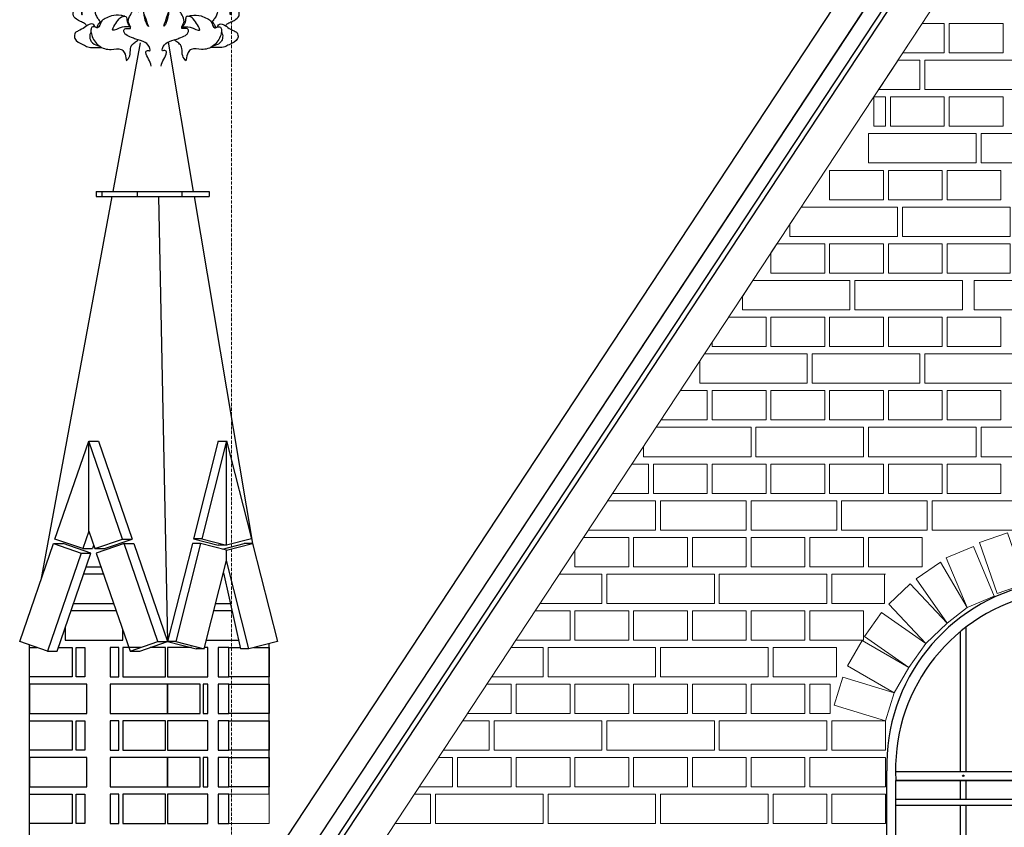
# Model space of a CAD drawing. Header units: millimetres. Extents: x -37887 to 94344, y -69777 to 116976.
# Tile 40 of 205: x 16548 to 18560, y 5862 to 7513. Entities that reach past the tile are written whole.
import ezdxf

# ---------------------------------------------------------------- set-up
doc = ezdxf.new("R2010")
doc.units = ezdxf.units.MM
doc.linetypes.add('Linia siatki', pattern=[19.05, 12.7, -3.175, 0, -3.175])
for name, color, linetype, lineweight in [('01_inwentaryzacja', 8, 'Continuous', 9), ('02_odbudowa', 7, 'Continuous', 30), ('0_WYMIAROWANIE', 6, 'Continuous', 9), ('S-GRID', 1, 'Continuous', 9)]:
    doc.layers.add(name, color=color, linetype=linetype, lineweight=lineweight)

# ---------------------------------------------------------------- blocks, each defined once
blk = doc.blocks.new('DETAL2')
at = {"layer": '02_odbudowa'}
for points, knots in [([(3248.97, 8765.25), (3246.96, 8765.34), (3243.49, 8765.49), (3238.85, 8763.12), (3236.11, 8759.45), (3235.79, 8756.54), (3235.62, 8755.27)], [0, 0, 0, 0, 11.858726, 20.490357, 30.224994, 37.8541, 37.8541, 37.8541, 37.8541]), ([(3248.97, 8765.25), (3250.98, 8765.34), (3254.45, 8765.49), (3259.1, 8763.12), (3261.84, 8759.45), (3262.16, 8756.54), (3262.32, 8755.27)], [0, 0, 0, 0, 11.858726, 20.490357, 30.224994, 37.8541, 37.8541, 37.8541, 37.8541]), ([(3248.97, 8757.37), (3245.36, 8757.22), (3238.82, 8756.96), (3231.29, 8753.4), (3225.99, 8750.29), (3223.49, 8746.24), (3222.9, 8741.24), (3226.38, 8737.34), (3229.99, 8734.4), (3232.85, 8728.73), (3231.37, 8713.41), (3231.06, 8699.98), (3229.7, 8689.76)], [0, 0, 0, 0, 21.409296, 38.803988, 49.511007, 57.480669, 66.707623, 77.410631, 86.712385, 94.84864, 114.166965, 176.308874, 176.308874, 176.308874, 176.308874]), ([(3248.97, 8757.37), (3252.58, 8757.22), (3259.13, 8756.96), (3266.65, 8753.4), (3271.95, 8750.29), (3274.45, 8746.24), (3275.05, 8741.24), (3271.56, 8737.34), (3267.95, 8734.4), (3265.09, 8728.73), (3266.57, 8713.41), (3266.88, 8699.98), (3268.25, 8689.76)], [0, 0, 0, 0, 21.409296, 38.803988, 49.511007, 57.480669, 66.707623, 77.410631, 86.712385, 94.84864, 114.166965, 176.308874, 176.308874, 176.308874, 176.308874]), ([(3233.84, 8683.63), (3232.68, 8684.17), (3230.72, 8685.07), (3231.41, 8687.51), (3231.22, 8689.41), (3229.47, 8689.95), (3227.48, 8689.43), (3226.45, 8687.53), (3223.85, 8687.14), (3224.64, 8683.61), (3220.88, 8685.66), (3218.22, 8685.56), (3215.54, 8685.14), (3213.65, 8684.27), (3211.57, 8684.72), (3209.29, 8681.92), (3209.14, 8679.54), (3207.71, 8677.38), (3206.3, 8678.8), (3205.21, 8679.95), (3202.62, 8680.87), (3200.57, 8678.94), (3199.21, 8676.39), (3200.07, 8674.46), (3200.01, 8672.82), (3199.24, 8672.62), (3198.81, 8672.55)], [0, 0, 0, 0, 6.517218, 11.021475, 13.592712, 17.038698, 20.189528, 25.449573, 28.950705, 33.262111, 38.909425, 45.186925, 51.294188, 54.621273, 57.415891, 63.160436, 72.395757, 73.872412, 75.93412, 81.502489, 85.128047, 90.52411, 96.505671, 101.123252, 102.882234, 105.232537, 105.232537, 105.232537, 105.232537]), ([(3264.11, 8683.63), (3265.26, 8684.17), (3267.22, 8685.07), (3266.53, 8687.51), (3266.72, 8689.41), (3268.47, 8689.95), (3270.46, 8689.43), (3271.5, 8687.53), (3274.09, 8687.14), (3273.3, 8683.61), (3277.07, 8685.66), (3279.72, 8685.56), (3282.41, 8685.14), (3284.3, 8684.27), (3286.37, 8684.72), (3288.65, 8681.92), (3288.8, 8679.54), (3290.23, 8677.38), (3291.65, 8678.8), (3292.74, 8679.95), (3295.32, 8680.87), (3297.38, 8678.94), (3298.74, 8676.39), (3297.87, 8674.46), (3297.93, 8672.82), (3298.71, 8672.62), (3299.13, 8672.55)], [0, 0, 0, 0, 6.517218, 11.021475, 13.592712, 17.038698, 20.189528, 25.449573, 28.950705, 33.262111, 38.909425, 45.186925, 51.294188, 54.621273, 57.415891, 63.160436, 72.395757, 73.872412, 75.93412, 81.502489, 85.128047, 90.52411, 96.505671, 101.123252, 102.882234, 105.232537, 105.232537, 105.232537, 105.232537]), ([(3189.93, 8650.67), (3189.33, 8651.35), (3187.84, 8653.07), (3184.38, 8654.22), (3180.64, 8656.1), (3177.42, 8659.58), (3178.71, 8662.64), (3178.06, 8664.55), (3176.61, 8665.47), (3176.35, 8667.19), (3175.68, 8668.47), (3176, 8669.66), (3176.02, 8670.63), (3176.77, 8671.87), (3178.57, 8671.09), (3180.24, 8671.36), (3182.2, 8671.93), (3184.24, 8671.77), (3186.19, 8672.02), (3187.68, 8670.89), (3186.8, 8668.82), (3186.38, 8667.18), (3185.29, 8665.29), (3185.15, 8663.05), (3185.42, 8661.36), (3185.38, 8660.16), (3186.28, 8660.2), (3185.84, 8661.51), (3186.08, 8662.83), (3185.83, 8664.62), (3186.46, 8666.6), (3187.67, 8668.3), (3187.63, 8670.14), (3187.79, 8671.35), (3187.21, 8672.16), (3187.85, 8673.48), (3189.74, 8674.22), (3192.34, 8674.34), (3194.89, 8674.11), (3196.83, 8673.53), (3198.19, 8673.37), (3199.09, 8672.35), (3198.49, 8670.53), (3197.12, 8668.2), (3196.85, 8664.46), (3196.77, 8660.39), (3199.03, 8657.36), (3200.13, 8655.29), (3201.4, 8654.15), (3199.5, 8651.9), (3198.61, 8650.37), (3198.39, 8648.99)], [0, 0, 0, 0, 5.345847, 13.463796, 21.06049, 31.30438, 37.068535, 39.008121, 42.986605, 46.453575, 49.053228, 51.286457, 53.53869, 54.950388, 59.131783, 62.537444, 65.415583, 71.179317, 74.852768, 76.711995, 81.187274, 85.7781, 87.532297, 94.132496, 98.062949, 99.140867, 99.926106, 102.021656, 104.766984, 108.950052, 112.218393, 117.131517, 120.942777, 123.168979, 124.046077, 126.630863, 130.212618, 136.011354, 142.084485, 145.4588, 148.199267, 150.063454, 152.715149, 158.586977, 166.671626, 174.696391, 182.211711, 188.508938, 188.880095, 192.118857, 201.058586, 201.058586, 201.058586, 201.058586]), ([(3308.02, 8650.67), (3308.61, 8651.35), (3310.1, 8653.07), (3313.57, 8654.22), (3317.3, 8656.1), (3320.53, 8659.58), (3319.23, 8662.64), (3319.89, 8664.55), (3321.33, 8665.47), (3321.6, 8667.19), (3322.27, 8668.47), (3321.94, 8669.66), (3321.93, 8670.63), (3321.17, 8671.87), (3319.37, 8671.09), (3317.7, 8671.36), (3315.75, 8671.93), (3313.7, 8671.77), (3311.76, 8672.02), (3310.27, 8670.89), (3311.14, 8668.82), (3311.57, 8667.18), (3312.65, 8665.29), (3312.79, 8663.05), (3312.52, 8661.36), (3312.56, 8660.16), (3311.66, 8660.2), (3312.11, 8661.51), (3311.86, 8662.83), (3312.11, 8664.62), (3311.48, 8666.6), (3310.28, 8668.3), (3310.32, 8670.14), (3310.15, 8671.35), (3310.74, 8672.16), (3310.1, 8673.48), (3308.2, 8674.22), (3305.6, 8674.34), (3303.05, 8674.11), (3301.11, 8673.53), (3299.75, 8673.37), (3298.85, 8672.35), (3299.45, 8670.53), (3300.82, 8668.2), (3301.09, 8664.46), (3301.17, 8660.39), (3298.91, 8657.36), (3297.82, 8655.29), (3296.54, 8654.15), (3298.45, 8651.9), (3299.34, 8650.37), (3299.55, 8648.99)], [0, 0, 0, 0, 5.345847, 13.463796, 21.06049, 31.30438, 37.068535, 39.008121, 42.986605, 46.453575, 49.053228, 51.286457, 53.53869, 54.950388, 59.131783, 62.537444, 65.415583, 71.179317, 74.852768, 76.711995, 81.187274, 85.7781, 87.532297, 94.132496, 98.062949, 99.140867, 99.926106, 102.021656, 104.766984, 108.950052, 112.218393, 117.131517, 120.942777, 123.168979, 124.046077, 126.630863, 130.212618, 136.011354, 142.084485, 145.4588, 148.199267, 150.063454, 152.715149, 158.586977, 166.671626, 174.696391, 182.211711, 188.508938, 188.880095, 192.118857, 201.058586, 201.058586, 201.058586, 201.058586]), ([(3244.75, 8616.33), (3244.27, 8618.32), (3242.89, 8622.26), (3239.81, 8626.02), (3240.48, 8629.73), (3242.38, 8629.47), (3244.2, 8629.3), (3243.11, 8633.67), (3239.63, 8637.19), (3232.86, 8638.62), (3227.46, 8640.9), (3223.56, 8642.22), (3221.47, 8644.91), (3221.14, 8647.5), (3223.7, 8648.74), (3225.42, 8647.93), (3227.3, 8648.38), (3227.04, 8650.08), (3226.07, 8651.66), (3224.49, 8655.12), (3227.27, 8660.13), (3228.89, 8664.11), (3236.75, 8668.37), (3234.37, 8665.05), (3233.98, 8664.11), (3233.64, 8662.34), (3234.75, 8663.35), (3235.28, 8664.11), (3236.48, 8665.51), (3237.06, 8666.58), (3237.45, 8667.3)], [26.392183, 26.392183, 26.392183, 26.392183, 32.526358, 38.86137, 39.924671, 42.678472, 43.142045, 44.936628, 51.539782, 60.145018, 64.042124, 69.453149, 71.872758, 74.197572, 75.943488, 79.145555, 79.826429, 81.048342, 83.152302, 85.889991, 91.762614, 97.839393, 103.11255, 104.885929, 106.696541, 107.576981, 108.208032, 109.846614, 111.02045, 113.51717, 113.51717, 113.51717, 113.51717]), ([(3253.19, 8616.33), (3253.68, 8618.32), (3255.06, 8622.26), (3258.14, 8626.02), (3257.46, 8629.73), (3255.56, 8629.47), (3253.75, 8629.3), (3254.83, 8633.67), (3258.31, 8637.19), (3265.09, 8638.62), (3270.48, 8640.9), (3274.39, 8642.22), (3276.47, 8644.91), (3276.81, 8647.5), (3274.25, 8648.74), (3272.53, 8647.93), (3270.64, 8648.38), (3270.91, 8650.08), (3271.87, 8651.66), (3273.45, 8655.12), (3270.67, 8660.13), (3269.06, 8664.11), (3261.2, 8668.37), (3263.57, 8665.05), (3263.96, 8664.11), (3264.31, 8662.34), (3263.19, 8663.35), (3262.66, 8664.11), (3261.46, 8665.51), (3260.88, 8666.58), (3260.49, 8667.3)], [26.392183, 26.392183, 26.392183, 26.392183, 32.526358, 38.86137, 39.924671, 42.678472, 43.142045, 44.936628, 51.539782, 60.145018, 64.042124, 69.453149, 71.872758, 74.197572, 75.943488, 79.145555, 79.826429, 81.048342, 83.152302, 85.889991, 91.762614, 97.839393, 103.11255, 104.885929, 106.696541, 107.576981, 108.208032, 109.846614, 111.02045, 113.51717, 113.51717, 113.51717, 113.51717]), ([(3227.32, 8649.35), (3225.06, 8649.78), (3220.21, 8650.72), (3208.39, 8643.47), (3215.9, 8654.91), (3219.36, 8658.67), (3222.86, 8658.9), (3223.77, 8657.53), (3224.14, 8655.75), (3224.12, 8652.55), (3226.03, 8650.36), (3227.32, 8649.36)], [0, 0, 0, 0, 14.636318, 31.50699, 50.288339, 61.699803, 66.017307, 67.970353, 71.001482, 76.910415, 86.684511, 86.684511, 86.684511, 86.684511]), ([(3270.63, 8649.35), (3272.88, 8649.78), (3277.74, 8650.72), (3289.56, 8643.47), (3282.04, 8654.91), (3278.58, 8658.67), (3275.09, 8658.9), (3274.17, 8657.53), (3273.8, 8655.75), (3273.82, 8652.55), (3271.92, 8650.36), (3270.63, 8649.36)], [0, 0, 0, 0, 14.636318, 31.50699, 50.288339, 61.699803, 66.017307, 67.970353, 71.001482, 76.910415, 86.684511, 86.684511, 86.684511, 86.684511]), ([(3196.81, 8649.73), (3196.57, 8650.3), (3196.06, 8651.55), (3193.96, 8652.42), (3190.98, 8651.7), (3187.67, 8648.69), (3183.64, 8646.67), (3179.98, 8645.01), (3179.13, 8642.35), (3179.47, 8637.36), (3185.75, 8635.45), (3190.68, 8632.23), (3196.21, 8631.92), (3200.14, 8632.12), (3202.51, 8632.19)], [0, 0, 0, 0, 3.550937, 7.892496, 12.174499, 21.377252, 33.947343, 39.929336, 43.885293, 49.900794, 67.884588, 76.136755, 85.649781, 99.958062, 99.958062, 99.958062, 99.958062]), ([(3193.45, 8645.47), (3193.1, 8644.73), (3192.09, 8642.6), (3192.46, 8638.94), (3195.25, 8634.88), (3198.53, 8633.79), (3200.73, 8633.27)], [0, 0, 0, 0, 4.923365, 13.999383, 20.415212, 33.59326, 33.59326, 33.59326, 33.59326]), ([(3301.14, 8649.73), (3301.37, 8650.3), (3301.88, 8651.55), (3303.98, 8652.42), (3306.97, 8651.7), (3310.28, 8648.69), (3314.31, 8646.67), (3317.96, 8645.01), (3318.81, 8642.35), (3318.48, 8637.36), (3312.19, 8635.45), (3307.27, 8632.23), (3301.73, 8631.92), (3297.81, 8632.12), (3295.44, 8632.19)], [0, 0, 0, 0, 3.550937, 7.892496, 12.174499, 21.377252, 33.947343, 39.929336, 43.885293, 49.900794, 67.884588, 76.136755, 85.649781, 99.958062, 99.958062, 99.958062, 99.958062]), ([(3304.49, 8645.47), (3304.85, 8644.73), (3305.86, 8642.6), (3305.48, 8638.94), (3302.69, 8634.88), (3299.41, 8633.79), (3297.21, 8633.27)], [0, 0, 0, 0, 4.923365, 13.999383, 20.415212, 33.59326, 33.59326, 33.59326, 33.59326]), ([(3223.65, 8620.75), (3224.77, 8622.11), (3227.27, 8625.14), (3226.73, 8629.91), (3227.73, 8634.13), (3230.56, 8636.36), (3232.67, 8637.94), (3233.66, 8638.69)], [0, 0, 0, 0, 10.132665, 22.725873, 27.134252, 35.559999, 43.108799, 43.108799, 43.108799, 43.108799]), ([(3274.29, 8620.75), (3273.18, 8622.11), (3270.68, 8625.14), (3271.22, 8629.91), (3270.21, 8634.13), (3267.38, 8636.36), (3265.28, 8637.94), (3264.28, 8638.69)], [0, 0, 0, 0, 10.132665, 22.725873, 27.134252, 35.559999, 43.108799, 43.108799, 43.108799, 43.108799])]:
    blk.add_open_spline(points, degree=3, knots=knots, dxfattribs=at)
for points in [[(3237.45, 8667.3), (3236.35, 8671.85), (3236.21, 8674.89), (3233.87, 8678.19), (3233.45, 8683.16), (3235.25, 8686.05), (3235.38, 8688.67), (3235.52, 8692.25), (3236.63, 8692.25), (3237.87, 8691.15), (3239.8, 8688.67), (3239.52, 8686.74), (3240.21, 8685.22), (3241.32, 8683.02), (3241.73, 8683.02), (3241.32, 8684.26), (3240.9, 8685.5), (3240.35, 8686.74), (3240.35, 8688.53), (3241.87, 8690.6), (3244.64, 8697.27), (3246.11, 8699.26), (3248.71, 8701.08), (3248.97, 8701.08)], [(3261.47, 8672.06), (3261.47, 8671.87), (3261.6, 8674.91), (3263.94, 8678.22), (3264.35, 8683.18), (3262.55, 8686.07), (3262.41, 8688.69), (3262.26, 8692.28), (3261.16, 8692.27), (3259.92, 8691.17), (3257.99, 8688.68), (3258.27, 8686.76), (3257.58, 8685.24), (3256.48, 8683.03), (3256.07, 8683.03), (3256.48, 8684.27), (3256.89, 8685.51), (3257.44, 8686.75), (3257.44, 8688.55), (3255.92, 8690.61), (3253.14, 8697.28), (3251.66, 8699.27), (3249.06, 8701.08), (3248.8, 8701.08)], [(3242.29, 8650.16), (3239.71, 8658.17), (3237.45, 8667.3), (3237.69, 8668.59), (3247.71, 8673.4), (3248.97, 8673.33)], [(3255.56, 8650.17), (3258.13, 8658.18), (3260.37, 8667.32), (3260.13, 8668.61), (3250.11, 8673.41), (3248.84, 8673.33)], [(3238.2, 8662.23), (3238.73, 8658.29), (3239.44, 8655.69), (3240.68, 8652.38), (3242.29, 8650.16), (3242.39, 8650.13)], [(3259.52, 8662.26), (3259.01, 8658.32), (3258.3, 8655.72), (3257.07, 8652.4), (3255.47, 8650.18), (3255.36, 8650.15)], [(3222.17, 8658.76), (3219.07, 8659.39), (3210.78, 8658.95), (3205.54, 8656.71), (3202.05, 8654.1), (3199.12, 8648.99), (3198.37, 8648.99), (3197.31, 8649.55), (3195.74, 8649.79), (3194.29, 8649.32), (3193.43, 8646.9), (3194.05, 8642.64), (3200.17, 8633.68), (3210.49, 8630.54), (3219.16, 8630.54), (3221.73, 8627.97), (3223.49, 8621.88), (3223.65, 8620.75)], [(3275.77, 8658.76), (3278.88, 8659.39), (3287.17, 8658.95), (3292.4, 8656.71), (3295.89, 8654.1), (3298.82, 8648.99), (3299.57, 8648.99), (3300.63, 8649.55), (3302.21, 8649.79), (3303.66, 8649.32), (3304.52, 8646.9), (3303.89, 8642.64), (3297.77, 8633.68), (3287.45, 8630.54), (3278.79, 8630.54), (3276.22, 8627.97), (3274.45, 8621.88), (3274.29, 8620.75)]]:
    blk.add_spline(points, degree=3, dxfattribs=at)
blk = doc.blocks.new('A$C6BED1DB5')
at = {"layer": '02_odbudowa', "lineweight": 30}
for points in [[(-311.4, 0), (-311.4, 946.8)], [(-302.3, 948.8), (-302.3, 0)], [(-293.1, 0), (-293.1, 946.8)], [(-454.6, 851.1), (-454.6, 565.6)], [(-442.4, 565.6), (-442.4, 860.8)], [(-162.1, 565.6), (-162.1, 860.8)], [(-149.9, 851.1), (-149.9, 565.6)], [(-604.5, 0), (-604.5, 566.5)], [(-586.2, 565.6), (-311.4, 565.6)], [(-526.5, 565.6), (-514.3, 565.6)], [(-454.6, 565.6), (-442.4, 565.6)], [(-382.8, 565.6), (-370.6, 565.6)], [(-293.1, 565.6), (-18.3, 565.6)], [(-221.7, 565.6), (-233.9, 565.6)], [(-149.9, 565.6), (-162.1, 565.6)], [(-78, 565.6), (-90.2, 565.6)], [(0, 0), (0, 566.5)], [(-586.2, 547.3), (-311.4, 547.3)], [(-311.4, 547.3), (-586.2, 547.3)], [(-586.2, 0), (-586.2, 547.3)], [(-454.6, 547.3), (-454.6, 508.6)], [(-442.4, 508.6), (-442.4, 547.3)], [(-293.1, 547.3), (-18.3, 547.3)], [(-293.1, 547.3), (-18.3, 547.3)], [(-162.1, 508.6), (-162.1, 547.3)], [(-149.9, 547.3), (-149.9, 508.6)], [(-18.3, 0), (-18.3, 547.3)], [(-586.2, 508.6), (-311.4, 508.6)], [(-18.3, 508.6), (-293.1, 508.6)], [(-586.2, 496.4), (-311.4, 496.4)], [(-454.6, 496.4), (-454.6, 335)], [(-454.6, 496.4), (-454.6, 69.2)], [(-442.4, 69.2), (-442.4, 496.4)], [(-442.4, 335), (-442.4, 496.4)], [(-18.3, 496.4), (-293.1, 496.4)], [(-162.1, 69.2), (-162.1, 496.4)], [(-162.1, 335), (-162.1, 496.4)], [(-149.9, 496.4), (-149.9, 335)], [(-149.9, 496.4), (-149.9, 69.2)], [(-586.2, 69.2), (-311.4, 69.2)], [(-18.3, 69.2), (-293.1, 69.2)], [(-586.2, 57), (-311.4, 57)], [(-454.6, 57), (-586.2, 57)], [(-454.6, 57), (-454.6, 18.3)], [(-442.4, 18.3), (-442.4, 57)], [(-18.3, 57), (-293.1, 57)], [(-162.1, 18.3), (-162.1, 57)], [(-149.9, 57), (-149.9, 18.3)], [(-149.9, 57), (-18.3, 57)], [(-311.4, 0), (-604.5, 0)], [(-586.2, 18.3), (-311.4, 18.3)], [(-586.2, 6.1), (-311.4, 6.1)], [(-311.4, 0), (-293.1, 0)], [(-18.3, 18.3), (-293.1, 18.3)], [(-18.3, 6.1), (-293.1, 6.1)], [(-293.1, 0), (0, 0)]]:
    blk.add_lwpolyline(points, dxfattribs=at)
for centre in [(-448.5, 556.7), (-156, 556.7), (-448.5, 63.1), (-156, 63.1), (-448.5, 12.2), (-156, 12.2)]:
    blk.add_circle(centre, 1.53, dxfattribs=at)
for centre, radius, start, end in [((-226.2, 578.1), 378.5, 101.5924, 181.7452), ((-378.3, 578.1), 378.5, 358.2548, 78.4076), ((-221, 569.6), 365.9, 104.3091, 183.4857), ((-383.5, 569.6), 365.9, 356.5143, 75.6909), ((-0.1, 536.2), 371.6, 178.2834, 178.338), ((-604.4, 536.2), 371.6, 1.662, 1.7166)]:
    blk.add_arc(centre, radius, start, end, dxfattribs=at)

msp = doc.modelspace()

# ---------------------------------------------------------------- linework, layer by layer
at = {"layer": '01_inwentaryzacja'}
for p, q in [((16961.8, 5542.7), (18526.8, 7917.4)), ((17057.9, 5479.4), (18622.9, 7854.1)), ((18392.8, 7505), (18353.3, 7445)), ((18343.4, 7430), (18303.8, 7370)), ((18294, 7355), (18294, 7295)), ((18145.3, 7129.4), (18122.3, 7094.5)), ((18095.9, 7054.4), (18083.5, 7035.7)), ((18046.4, 6979.4), (18025.1, 6947.1))]:
    msp.add_line(p, q, dxfattribs=at)
for points in [[(18353.3, 7445), (18437.9, 7445), (18437.9, 7505), (18392.8, 7505)], [(18447.9, 7505), (18447.9, 7445), (18557.9, 7445), (18557.9, 7505), (18447.9, 7505)], [(18303.8, 7370), (18387.9, 7370), (18387.9, 7430), (18343.4, 7430)], [(18397.9, 7430), (18397.9, 7370), (18617.9, 7370), (18617.9, 7430), (18397.9, 7430)], [(18294, 7295), (18317.9, 7295), (18317.9, 7355), (18294, 7355)], [(18327.9, 7355), (18327.9, 7295), (18437.9, 7295), (18437.9, 7355), (18327.9, 7355)], [(18447.9, 7355), (18447.9, 7295), (18557.9, 7295), (18557.9, 7355), (18447.9, 7355)], [(18282.9, 7280), (18282.9, 7220), (18502.9, 7220), (18502.9, 7280), (18282.9, 7280)], [(18512.9, 7280), (18512.9, 7220), (18732.9, 7220), (18732.9, 7280), (18512.9, 7280)], [(18203.5, 7204.4), (18203.5, 7144.4), (18313.5, 7144.4), (18313.5, 7204.4), (18203.5, 7204.4)], [(18323.5, 7204.4), (18323.5, 7144.4), (18433.5, 7144.4), (18433.5, 7204.4), (18323.5, 7204.4)], [(18443.5, 7204.4), (18443.5, 7144.4), (18553.5, 7144.4), (18553.5, 7204.4), (18443.5, 7204.4)], [(18122.3, 7094.5), (18122.3, 7069.4), (18342.3, 7069.4), (18342.3, 7129.4), (18145.3, 7129.4)], [(18352.3, 7129.4), (18352.3, 7069.4), (18572.3, 7069.4), (18572.3, 7129.4), (18352.3, 7129.4)], [(18083.5, 7035.7), (18083.5, 6994.4), (18193.5, 6994.4), (18193.5, 7054.4), (18095.9, 7054.4)], [(18203.5, 7054.4), (18203.5, 6994.4), (18313.5, 6994.4), (18313.5, 7054.4), (18203.5, 7054.4)], [(18323.5, 7054.4), (18323.5, 6994.4), (18433.5, 6994.4), (18433.5, 7054.4), (18323.5, 7054.4)], [(18443.5, 7054.4), (18443.5, 6994.4), (18572.3, 6994.4), (18572.3, 7054.4), (18443.5, 7054.4)], [(18025.1, 6947.1), (18025.1, 6919.4), (18245.1, 6919.4), (18245.1, 6979.4), (18046.4, 6979.4)], [(18255.1, 6979.4), (18255.1, 6919.4), (18475.1, 6919.4), (18475.1, 6979.4), (18255.1, 6979.4)], [(18498.9, 6979.4), (18498.9, 6919.4), (18718.9, 6919.4), (18718.9, 6979.4), (18498.9, 6979.4)], [(17963.5, 6853.6), (17963.5, 6844.4), (18073.5, 6844.4), (18073.5, 6904.4), (17997, 6904.4)], [(18083.5, 6904.4), (18083.5, 6844.4), (18193.5, 6844.4), (18193.5, 6904.4), (18083.5, 6904.4)], [(18203.5, 6904.4), (18203.5, 6844.4), (18313.5, 6844.4), (18313.5, 6904.4), (18203.5, 6904.4)], [(18323.5, 6904.4), (18323.5, 6844.4), (18433.5, 6844.4), (18433.5, 6904.4), (18323.5, 6904.4)], [(18443.5, 6904.4), (18443.5, 6844.4), (18553.5, 6844.4), (18553.5, 6904.4), (18443.5, 6904.4)], [(17937.9, 6814.7), (17937.9, 6769.4), (18157.9, 6769.4), (18157.9, 6829.4), (17947.6, 6829.4)], [(18167.9, 6829.4), (18167.9, 6769.4), (18387.9, 6769.4), (18387.9, 6829.4), (18167.9, 6829.4)], [(18397.9, 6829.4), (18397.9, 6769.4), (18617.9, 6769.4), (18617.9, 6829.4), (18397.9, 6829.4)], [(17858.6, 6694.4), (17953.5, 6694.4), (17953.5, 6754.4), (17898.1, 6754.4)], [(17963.5, 6754.4), (17963.5, 6694.4), (18073.5, 6694.4), (18073.5, 6754.4), (17963.5, 6754.4)], [(18083.5, 6754.4), (18083.5, 6694.4), (18193.5, 6694.4), (18193.5, 6754.4), (18083.5, 6754.4)], [(18203.5, 6754.4), (18203.5, 6694.4), (18313.5, 6694.4), (18313.5, 6754.4), (18203.5, 6754.4)], [(18323.5, 6754.4), (18323.5, 6694.4), (18433.5, 6694.4), (18433.5, 6754.4), (18323.5, 6754.4)], [(18443.5, 6754.4), (18443.5, 6694.4), (18553.5, 6694.4), (18553.5, 6754.4), (18443.5, 6754.4)], [(17822.9, 6640.2), (17822.9, 6619.4), (18042.9, 6619.4), (18042.9, 6679.4), (17848.7, 6679.4)], [(18052.9, 6679.4), (18052.9, 6619.4), (18272.9, 6619.4), (18272.9, 6679.4), (18052.9, 6679.4)], [(18282.9, 6679.4), (18282.9, 6619.4), (18502.9, 6619.4), (18502.9, 6679.4), (18282.9, 6679.4)], [(18512.9, 6679.4), (18512.9, 6619.4), (18732.9, 6619.4), (18732.9, 6679.4), (18512.9, 6679.4)], [(17759.7, 6544.4), (17833.5, 6544.4), (17833.5, 6604.4), (17799.3, 6604.4)], [(17843.5, 6604.4), (17843.5, 6544.4), (17953.5, 6544.4), (17953.5, 6604.4), (17843.5, 6604.4)], [(17963.5, 6604.4), (17963.5, 6544.4), (18073.5, 6544.4), (18073.5, 6604.4), (17963.5, 6604.4)], [(18083.5, 6604.4), (18083.5, 6544.4), (18193.5, 6544.4), (18193.5, 6604.4), (18083.5, 6604.4)], [(18203.5, 6604.4), (18203.5, 6544.4), (18313.5, 6544.4), (18313.5, 6604.4), (18203.5, 6604.4)], [(18323.5, 6604.4), (18323.5, 6544.4), (18433.5, 6544.4), (18433.5, 6604.4), (18323.5, 6604.4)], [(18443.5, 6604.4), (18443.5, 6544.4), (18553.5, 6544.4), (18553.5, 6604.4), (18443.5, 6604.4)], [(17847.9, 6529.4), (17847.9, 6469.4), (17710.3, 6469.4)], [(17749.9, 6529.4), (17847.9, 6529.4)], [(18032.9, 6469.4), (17857.9, 6469.4), (17857.9, 6529.4), (18032.9, 6529.4), (18032.9, 6469.4)], [(18217.9, 6469.4), (18042.9, 6469.4), (18042.9, 6529.4), (18217.9, 6529.4), (18217.9, 6469.4)], [(18402.9, 6469.4), (18227.9, 6469.4), (18227.9, 6529.4), (18402.9, 6529.4), (18402.9, 6469.4)], [(18587.9, 6469.4), (18412.9, 6469.4), (18412.9, 6529.4), (18587.9, 6529.4), (18587.9, 6469.4)], [(18602.8, 6359.6), (18546.1, 6340), (18510, 6444.3), (18566.7, 6463.9), (18602.8, 6359.6)], [(17682.9, 6427.8), (17682.9, 6394.4), (17792.9, 6394.4), (17792.9, 6454.4), (17700.4, 6454.4)], [(17802.9, 6454.4), (17802.9, 6394.4), (17912.9, 6394.4), (17912.9, 6454.4), (17802.9, 6454.4)], [(17922.9, 6454.4), (17922.9, 6394.4), (18032.9, 6394.4), (18032.9, 6454.4), (17922.9, 6454.4)], [(18042.9, 6454.4), (18042.9, 6394.4), (18152.9, 6394.4), (18152.9, 6454.4), (18042.9, 6454.4)], [(18162.9, 6454.4), (18162.9, 6394.4), (18272.9, 6394.4), (18272.9, 6454.4), (18162.9, 6454.4)], [(18282.9, 6454.4), (18282.9, 6394.4), (18392.9, 6394.4), (18392.9, 6454.4), (18282.9, 6454.4)], [(18540, 6334.3), (18484.7, 6311), (18441.9, 6412.7), (18497.2, 6436), (18540, 6334.3)], [(18484.7, 6311), (18443.5, 6279), (18380.6, 6369.7), (18429.9, 6403.9), (18484.7, 6311)], [(17737.9, 6379.4), (17737.9, 6319.4), (17611.5, 6319.4)], [(17651, 6379.4), (17737.9, 6379.4)], [(17967.9, 6379.4), (17967.9, 6319.4), (17747.9, 6319.4), (17747.9, 6379.4), (17967.9, 6379.4)], [(18197.9, 6379.4), (18197.9, 6319.4), (17977.9, 6319.4), (17977.9, 6379.4), (18197.9, 6379.4)], [(18315.7, 6379.4), (18315.7, 6319.4), (18207.9, 6319.4), (18207.9, 6379.4), (18317.9, 6379.4)], [(18443.5, 6279), (18399.8, 6237.9), (18324.2, 6318.3), (18367.9, 6359.4), (18443.5, 6279)], [(17562.9, 6245.7), (17562.9, 6244.4), (17672.9, 6244.4), (17672.9, 6304.4), (17601.6, 6304.4)], [(17682.9, 6304.4), (17682.9, 6244.4), (17792.9, 6244.4), (17792.9, 6304.4), (17682.9, 6304.4)], [(17802.9, 6304.4), (17802.9, 6244.4), (17912.9, 6244.4), (17912.9, 6304.4), (17802.9, 6304.4)], [(17922.9, 6304.4), (17922.9, 6244.4), (18032.9, 6244.4), (18032.9, 6304.4), (17922.9, 6304.4)], [(18042.9, 6304.4), (18042.9, 6244.4), (18152.9, 6244.4), (18152.9, 6304.4), (18042.9, 6304.4)], [(18162.9, 6304.4), (18162.9, 6244.4), (18272.9, 6244.4), (18272.9, 6304.4), (18162.9, 6304.4)], [(18399.8, 6237.9), (18365.5, 6188.7), (18275, 6251.9), (18309.4, 6301.1), (18399.8, 6237.9)], [(18365.5, 6188.7), (18335.5, 6136.8), (18239.9, 6192), (18270, 6244), (18365.5, 6188.7)], [(17512.6, 6169.4), (17617.9, 6169.4), (17617.9, 6229.4), (17552.2, 6229.4)], [(17847.9, 6229.4), (17847.9, 6169.4), (17627.9, 6169.4), (17627.9, 6229.4), (17847.9, 6229.4)], [(18077.9, 6229.4), (18077.9, 6169.4), (17857.9, 6169.4), (17857.9, 6229.4), (18077.9, 6229.4)], [(18217.8, 6229.4), (18217.8, 6169.4), (18087.9, 6169.4), (18087.9, 6229.4), (18217.8, 6229.4)], [(18230.3, 6169), (18212.7, 6111.7), (18317.9, 6079.4), (18335.5, 6136.8), (18230.3, 6169)], [(17463.2, 6094.4), (17552.9, 6094.4), (17552.9, 6154.4), (17502.7, 6154.4)], [(17562.9, 6154.4), (17562.9, 6094.4), (17672.9, 6094.4), (17672.9, 6154.4), (17562.9, 6154.4)], [(17682.9, 6154.4), (17682.9, 6094.4), (17792.9, 6094.4), (17792.9, 6154.4), (17682.9, 6154.4)], [(17802.9, 6154.4), (17802.9, 6094.4), (17912.9, 6094.4), (17912.9, 6154.4), (17802.9, 6154.4)], [(17922.9, 6154.4), (17922.9, 6094.4), (18032.9, 6094.4), (18032.9, 6154.4), (17922.9, 6154.4)], [(18042.9, 6154.4), (18042.9, 6094.4), (18152.9, 6094.4), (18152.9, 6154.4), (18042.9, 6154.4)], [(18162.9, 6154.4), (18162.9, 6094.4), (18204.4, 6094.4), (18204.4, 6154.4), (18162.9, 6154.4)], [(17413.8, 6019.4), (17507.9, 6019.4), (17507.9, 6079.4), (17453.3, 6079.4)], [(17737.9, 6079.4), (17737.9, 6019.4), (17517.9, 6019.4), (17517.9, 6079.4), (17737.9, 6079.4)], [(17967.9, 6079.4), (17967.9, 6019.4), (17747.9, 6019.4), (17747.9, 6079.4), (17967.9, 6079.4)], [(18197.9, 6079.4), (18197.9, 6019.4), (17977.9, 6019.4), (17977.9, 6079.4), (18197.9, 6079.4)], [(18207.9, 6079.4), (18207.9, 6019.4), (18317.9, 6019.4), (18317.9, 6079.4), (18207.9, 6079.4)], [(17364.3, 5944.4), (17432.9, 5944.4), (17432.9, 6004.4), (17403.9, 6004.4)], [(17442.9, 6004.4), (17442.9, 5944.4), (17552.9, 5944.4), (17552.9, 6004.4), (17442.9, 6004.4)], [(17562.9, 6004.4), (17562.9, 5944.4), (17672.9, 5944.4), (17672.9, 6004.4), (17562.9, 6004.4)], [(17682.9, 6004.4), (17682.9, 5944.4), (17792.9, 5944.4), (17792.9, 6004.4), (17682.9, 6004.4)], [(17802.9, 6004.4), (17802.9, 5944.4), (17912.9, 5944.4), (17912.9, 6004.4), (17802.9, 6004.4)], [(17922.9, 6004.4), (17922.9, 5944.4), (18032.9, 5944.4), (18032.9, 6004.4), (17922.9, 6004.4)], [(18042.9, 6004.4), (18042.9, 5944.4), (18152.9, 5944.4), (18152.9, 6004.4), (18042.9, 6004.4)], [(18317.9, 5944.4), (18162.9, 5944.4), (18162.9, 6004.4), (18317.9, 6004.4), (18317.9, 5944.4)], [(16975.5, 5869.4), (16975.5, 5929.4), (17057.9, 5929.4), (17057.9, 5869.4), (16975.5, 5869.4)], [(17314.9, 5869.4), (17387.9, 5869.4), (17387.9, 5929.4), (17354.4, 5929.4)], [(17617.9, 5929.4), (17617.9, 5869.4), (17397.9, 5869.4), (17397.9, 5929.4), (17617.9, 5929.4)], [(17847.9, 5929.4), (17847.9, 5869.4), (17627.9, 5869.4), (17627.9, 5929.4), (17847.9, 5929.4)], [(18077.9, 5929.4), (18077.9, 5869.4), (17857.9, 5869.4), (17857.9, 5929.4), (18077.9, 5929.4)], [(18087.9, 5929.4), (18087.9, 5869.4), (18197.9, 5869.4), (18197.9, 5929.4), (18087.9, 5929.4)], [(18207.9, 5929.4), (18207.9, 5869.4), (18317.9, 5869.4), (18317.9, 5929.4), (18207.9, 5929.4)]]:
    msp.add_lwpolyline(points, dxfattribs=at)
at = {"layer": '02_odbudowa'}
for p, q in [((16851.4, 7466.9), (16902.9, 7161.4)), ((16794.4, 7465.2), (16738.2, 7161.4)), ((16736.4, 7151.4), (16591.4, 6367)), ((16704.3, 7161.4), (16704.3, 7151.4)), ((16704.3, 7161.4), (16935.7, 7161.4)), ((16704.3, 7151.4), (16935.7, 7151.4)), ((16715.7, 7161.4), (16715.7, 7151.4)), ((16736.4, 7151.4), (16904.5, 7151.4)), ((16762.6, 7151.4), (16878.3, 7151.4)), ((16788.2, 7161.4), (16788.2, 7151.4)), ((16831.7, 7151.4), (16850.4, 6241.4)), ((16879.3, 7161.4), (16879.3, 7151.4)), ((16904.5, 7151.4), (17024.1, 6441.9)), ((16935.7, 7161.4), (16935.7, 7151.4)), ((16689.3, 6467), (16689.3, 6651.4)), ((16689.3, 6651.4), (16709.3, 6651.4)), ((16709.3, 6651.4), (16778.2, 6451.1)), ((16954.1, 6651.8), (16903.4, 6451.5)), ((16954.1, 6651.4), (16971, 6651.4)), ((16689.3, 6467), (16677.1, 6431.6)), ((16617.1, 6441.7), (16637.1, 6441.7)), ((16693.8, 6422.2), (16637.1, 6441.7)), ((16721.4, 6431.6), (16778.2, 6451.1)), ((16758.2, 6451.1), (16778.2, 6451.1)), ((16761.4, 6441.7), (16781.4, 6441.7)), ((16781.4, 6441.7), (16850.2, 6241.7)), ((16901, 6441.9), (16850.3, 6241.8)), ((16917.9, 6441.9), (16901, 6441.9)), ((16920.3, 6451.5), (16903.4, 6451.5)), ((16903.4, 6451.5), (16954.1, 6438.7)), ((16962.6, 6430.7), (17006.6, 6441.7)), ((17023.5, 6441.7), (17006.6, 6441.7)), ((16624.9, 6221.9), (16693.8, 6422.2)), ((16673.8, 6422.2), (16693.8, 6422.2)), ((16677.1, 6431.6), (16697.1, 6431.6)), ((16699.3, 6438), (16697.1, 6431.6)), ((16701.4, 6431.6), (16721.4, 6431.6)), ((16971, 6438.7), (16954.1, 6438.7)), ((16964.6, 6382), (16999.7, 6227)), ((16793.6, 6221.9), (16850.2, 6241.8)), ((16830.3, 6241.8), (16850.3, 6241.8)), ((16867.2, 6241.8), (16850.3, 6241.8)), ((16850.3, 6241.8), (16908.5, 6227)), ((16568.2, 5179.4), (16568.2, 6234.5)), ((16604.9, 6221.9), (16624.9, 6221.9)), ((16773.6, 6221.9), (16793.6, 6221.9)), ((16925.4, 6227), (16908.5, 6227)), ((17016.6, 6227), (16999.7, 6227)), ((17057.9, 5929.4), (17057.9, 6237.5))]:
    msp.add_line(p, q, dxfattribs=at)
for points in [[(18622.9, 8162.9), (16916, 5573)], [(18622.9, 8063), (16961.9, 5542.7)], [(18622.9, 8006), (16988.1, 5525.4)], [(18622.9, 7987.8), (16996.4, 5519.9)], [(16689.3, 6467), (16677.1, 6431.6), (16620.3, 6451.1), (16689.3, 6651.4)], [(16689.3, 6467), (16701.4, 6431.6), (16758.2, 6451.1), (16689.3, 6651.4)], [(16920.3, 6451.5), (16971, 6438.7), (16971, 6651.8), (16920.3, 6451.5)], [(17021.7, 6451.5), (16971, 6438.7), (16971, 6651.8), (17021.7, 6451.5)], [(16617.1, 6441.7), (16673.8, 6422.2), (16604.9, 6221.9), (16548.2, 6241.4), (16617.1, 6441.7)], [(16761.4, 6441.7), (16704.7, 6422.2), (16773.6, 6221.9), (16830.4, 6241.4), (16761.4, 6441.7)], [(16917.9, 6441.9), (16867.2, 6241.8), (16925.4, 6227), (16971, 6407.2), (16971, 6428.6), (16917.9, 6441.9)], [(17024.1, 6441.9), (17074.8, 6241.8), (17016.6, 6227), (16971, 6407.2), (16971, 6428.6), (17024.1, 6441.9)], [(16719.4, 6379.4), (16679.1, 6379.4)], [(16684.3, 6394.4), (16714.2, 6394.4)], [(16965.2, 6379.4), (16964, 6379.4)], [(16658.5, 6319.4), (16740, 6319.4)], [(16948.8, 6319.4), (16978.8, 6319.4)], [(16745.2, 6304.4), (16653.3, 6304.4)], [(16982.2, 6304.4), (16945, 6304.4)], [(16641.4, 6269.9), (16641.4, 6244.4)], [(16641.4, 6244.4), (16758.7, 6244.4), (16758.7, 6265.3)], [(16929.8, 6244.4), (16995.8, 6244.4)], [(16568.2, 6169.4), (16568.2, 6229.4), (16583, 6229.4)], [(16627.5, 6229.4), (16655.6, 6229.4), (16655.6, 6169.4), (16568.2, 6169.4)], [(16663.5, 6169.4), (16663.5, 6229.4), (16681.4, 6229.4), (16681.4, 6169.4), (16663.5, 6169.4)], [(16795.5, 6229.4), (16758.9, 6229.4), (16758.9, 6169.4), (16846.4, 6169.4), (16846.4, 6229.4), (16815.1, 6229.4)], [(16899.1, 6229.4), (16850.4, 6229.4), (16850.4, 6169.4), (16932.7, 6169.4), (16932.7, 6229.4), (16926, 6229.4)], [(16953.6, 6169.4), (16975.5, 6169.4), (16975.5, 6229.4), (16953.6, 6229.4), (16953.6, 6169.4)], [(16975.5, 6169.4), (16975.5, 6229.4), (16999.2, 6229.4)], [(17026.1, 6229.4), (17057.9, 6229.4), (17057.9, 6169.4), (16975.5, 6169.4)], [(16568.2, 6094.4), (16685.4, 6094.4), (16685.4, 6154.4), (16568.2, 6154.4), (16568.2, 6094.4)], [(16953.6, 6094.4), (16975.5, 6094.4), (16975.5, 6154.4), (16953.6, 6154.4), (16953.6, 6094.4)], [(16975.5, 6094.4), (16975.5, 6154.4), (17057.9, 6154.4), (17057.9, 6094.4), (16975.5, 6094.4)], [(16568.2, 6019.4), (16568.2, 6079.4), (16655.6, 6079.4), (16655.6, 6019.4), (16568.2, 6019.4)], [(16663.5, 6019.4), (16663.5, 6079.4), (16681.4, 6079.4), (16681.4, 6019.4), (16663.5, 6019.4)], [(16953.6, 6019.4), (16975.5, 6019.4), (16975.5, 6079.4), (16953.6, 6079.4), (16953.6, 6019.4)], [(16975.5, 6019.4), (16975.5, 6079.4), (17057.9, 6079.4), (17057.9, 6019.4), (16975.5, 6019.4)], [(16568.2, 5944.4), (16685.4, 5944.4), (16685.4, 6004.4), (16568.2, 6004.4), (16568.2, 5944.4)], [(16953.6, 5944.4), (16975.5, 5944.4), (16975.5, 6004.4), (16953.6, 6004.4), (16953.6, 5944.4)], [(16975.5, 5944.4), (16975.5, 6004.4), (17057.9, 6004.4), (17057.9, 5944.4), (16975.5, 5944.4)], [(18320.6, 5410.6), (18320.6, 5977.1)], [(16568.2, 5869.4), (16568.2, 5929.4), (16655.6, 5929.4), (16655.6, 5869.4), (16568.2, 5869.4)], [(16663.5, 5869.4), (16663.5, 5929.4), (16681.4, 5929.4), (16681.4, 5869.4), (16663.5, 5869.4)], [(16953.6, 5869.4), (16975.5, 5869.4), (16975.5, 5929.4), (16953.6, 5929.4), (16953.6, 5869.4)]]:
    msp.add_lwpolyline(points, dxfattribs=at)
for points in [[(16751, 6229.4), (16733.1, 6229.4), (16733.1, 6169.4), (16751, 6169.4)], [(16850.4, 6154.4), (16733.1, 6154.4), (16733.1, 6094.4), (16850.4, 6094.4)], [(16917.1, 6154.4), (16850.4, 6154.4), (16850.4, 6094.4), (16917.1, 6094.4)], [(16932.7, 6154.4), (16923.2, 6154.4), (16923.2, 6094.4), (16932.7, 6094.4)], [(16751, 6079.4), (16733.1, 6079.4), (16733.1, 6019.4), (16751, 6019.4)], [(16758.9, 6019.4), (16846.4, 6019.4), (16846.4, 6079.4), (16758.9, 6079.4)], [(16850.4, 6019.4), (16932.7, 6019.4), (16932.7, 6079.4), (16850.4, 6079.4)], [(16850.4, 6004.4), (16733.1, 6004.4), (16733.1, 5944.4), (16850.4, 5944.4)], [(16917.1, 6004.4), (16850.4, 6004.4), (16850.4, 5944.4), (16917.1, 5944.4)], [(16932.7, 6004.4), (16923.2, 6004.4), (16923.2, 5944.4), (16932.7, 5944.4)], [(16751, 5929.4), (16733.1, 5929.4), (16733.1, 5869.4), (16751, 5869.4)], [(16758.9, 5869.4), (16846.4, 5869.4), (16846.4, 5929.4), (16758.9, 5929.4)], [(16850.4, 5869.4), (16932.7, 5869.4), (16932.7, 5929.4), (16850.4, 5929.4)]]:
    msp.add_lwpolyline(points, close=True, dxfattribs=at)
msp.add_arc((18698.9, 5988.7), 378.5, 101.5924, 181.7452, dxfattribs=at)
at = {"layer": 'S-GRID', "linetype": 'Linia siatki', "ltscale": 0.5}
msp.add_line((16981.2, -928.9), (16981.2, 8461), dxfattribs=at)

# ---------------------------------------------------------------- block references
at = {"layer": '02_odbudowa', "extrusion": (0, 0, -1), "xscale": -2.399999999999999, "yscale": 2.399999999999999, "zscale": -2.399999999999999}
msp.add_blockref('DETAL2', (-9029.6, -13261.4), dxfattribs=at)
at = {"layer": '0_WYMIAROWANIE'}
msp.add_blockref('A$C6BED1DB5', (18925.1, 5410.6), dxfattribs=at)

doc.saveas('drawing.dxf')
